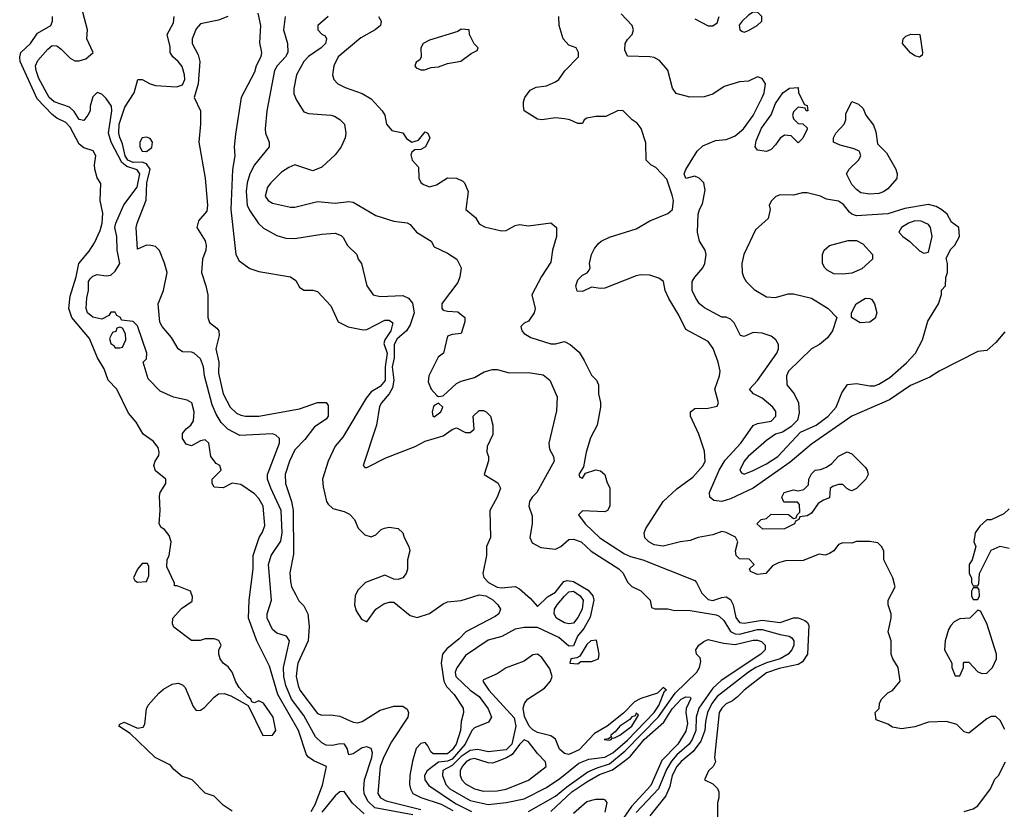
# Model space of a CAD drawing. Header units: inches. Extents: x 1793402 to 1900366, y 320852 to 470679.
# Tile 19 of 256: x 1843905 to 1848288, y 351619 to 355136. Entities that reach past the tile are written whole.
import ezdxf

# ---------------------------------------------------------------- set-up
doc = ezdxf.new("R2010")
doc.units = ezdxf.units.IN
doc.header["$MEASUREMENT"] = 0
doc.layers.add('B8345', color=7, linetype='Continuous')

msp = doc.modelspace()

# ---------------------------------------------------------------- linework, layer by layer
at = {"layer": 'B8345', "color": 4}
for points, elevation in [([(1844851, 351611), (1844810, 351638), (1844770, 351678), (1844730, 351691.3), (1844672, 351750), (1844626.4, 351766.4), (1844590, 351798), (1844576.4, 351816.4), (1844507.4, 351850), (1844397.1, 351957.1), (1844346.7, 351990), (1844350, 351999), (1844370, 352006.6), (1844430, 351981.2), (1844454.4, 351985.6), (1844462, 351998), (1844470, 352066), (1844477.3, 352082.7), (1844523.8, 352136.2), (1844545.8, 352154.2), (1844583.4, 352176.6), (1844610, 352181.2), (1844630, 352174), (1844642, 352162), (1844677.5, 352077.5), (1844690, 352059), (1844710, 352061.2), (1844727.7, 352072.3), (1844770, 352119), (1844790, 352134), (1844814.6, 352134.6), (1844844.7, 352124.7), (1844922, 352082), (1844987.3, 351947.3), (1845030, 351948.7), (1845044.7, 351970), (1845033.4, 352030), (1844990, 352092), (1844970, 352102), (1844950, 352094), (1844938, 352098), (1844934, 352110), (1844919.6, 352119.6), (1844882, 352162), (1844867.1, 352187.1), (1844850.5, 352230.5), (1844833.4, 352253.4), (1844811.3, 352270), (1844798, 352290), (1844791.3, 352310), (1844791.6, 352328.4), (1844802, 352350), (1844791.3, 352371.3), (1844770, 352378), (1844730, 352378), (1844709, 352371), (1844670, 352371), (1844591.3, 352430), (1844584.5, 352444.5), (1844586.8, 352470), (1844625.8, 352514.2), (1844673.2, 352546.8), (1844674.4, 352565.6), (1844664.7, 352590), (1844606, 352614), (1844594, 352614), (1844594, 352626), (1844559.6, 352699.6), (1844561, 352730), (1844570.8, 352750), (1844578.8, 352810), (1844570, 352838), (1844550, 352864.7), (1844534.8, 352874.8), (1844526, 352890), (1844530.6, 352950), (1844526.7, 353013.3), (1844530.7, 353030), (1844554.8, 353070), (1844556, 353090), (1844510, 353126), (1844502.4, 353150), (1844508.7, 353170), (1844524.4, 353195.6), (1844526.4, 353210), (1844521.6, 353230), (1844499.2, 353259.2), (1844454, 353290), (1844423.8, 353343.8), (1844390, 353383), (1844337.4, 353490), (1844299.1, 353530), (1844280.6, 353580.6), (1844251.6, 353630), (1844215.9, 353715.9), (1844137.7, 353810), (1844124.2, 353850), (1844130, 353904), (1844156.5, 353990), (1844167.5, 354050), (1844214.4, 354105.6), (1844238.2, 354141.8), (1844263.6, 354196.4), (1844271.7, 354230), (1844274.6, 354274.6), (1844263.8, 354330), (1844266, 354406), (1844250, 354432), (1844239.3, 354470), (1844237.6, 354490), (1844243.7, 354530), (1844232.4, 354552.4), (1844190, 354565.7), (1844170, 354581.3), (1844130, 354657.4), (1844110, 354677.4), (1844070, 354698), (1844050, 354713.7), (1843983.4, 354783.4), (1843907.2, 354950), (1843904.9, 354970), (1843910.6, 354990), (1843953.4, 355030), (1843984.2, 355075.8), (1844043, 355110), (1844050.4, 355130), (1844050.4, 355150)], 164), ([(1845202, 351610), (1845219.6, 351640.4), (1845252.8, 351727.2), (1845270.4, 351810.4), (1845214.8, 351834.8), (1845190.7, 351850.7), (1845182, 351862), (1845146.7, 351970), (1845054, 352130), (1845016.5, 352256.5), (1844960.4, 352370), (1844923.8, 352470), (1844926, 352550), (1844944.4, 352690), (1844944.9, 352750), (1844970.5, 352829.5), (1844986.2, 352853.8), (1844996.7, 352883.3), (1844988.5, 352970), (1844970, 353003), (1844950, 353024.9), (1844890, 353066), (1844851.1, 353071.1), (1844810, 353051.3), (1844770, 353054), (1844762, 353070), (1844762, 353090), (1844802, 353130), (1844796, 353150), (1844779.9, 353159.9), (1844755.5, 353190), (1844746.8, 353250), (1844730, 353264), (1844710, 353260.5), (1844670, 353238.4), (1844645.7, 353245.7), (1844630.4, 353270), (1844630, 353293.2), (1844645.8, 353314.2), (1844667.3, 353330), (1844678.4, 353350), (1844682, 353390), (1844670.8, 353430), (1844650, 353441), (1844590, 353454.8), (1844530, 353481), (1844476.9, 353536.9), (1844454, 353610), (1844470, 353626), (1844471, 353650), (1844430, 353772), (1844410, 353792), (1844358, 353798), (1844354, 353810), (1844338, 353818), (1844330, 353834), (1844310, 353834), (1844302, 353818), (1844270, 353802), (1844231, 353811), (1844206.8, 353830), (1844201, 353850), (1844203.5, 353896.5), (1844211, 353930), (1844211, 353970), (1844218, 353982), (1844230, 353994), (1844250, 354001.2), (1844290, 353995.3), (1844310, 353998), (1844330, 354015.3), (1844350.4, 354049.6), (1844338.4, 354110), (1844338, 354170), (1844328.5, 354210), (1844332.4, 354230), (1844368.9, 354311.1), (1844427.2, 354390), (1844439.6, 354450), (1844427.2, 354467.2), (1844381.9, 354481.9), (1844360.3, 354500.3), (1844311.6, 354590), (1844300.3, 354630), (1844314.4, 354730), (1844313, 354750), (1844290, 354784.7), (1844270, 354804.7), (1844250, 354812), (1844230, 354792), (1844218, 354750), (1844218, 354730), (1844208.7, 354710), (1844190, 354686.8), (1844170, 354691.3), (1844146.9, 354726.9), (1844126.7, 354746.7), (1844058.8, 354770), (1844036.4, 354790), (1843990, 354874), (1843977.6, 354910), (1843975.5, 354930), (1843986.1, 354953.9), (1844030, 355005.2), (1844050, 355021.2), (1844070, 355019), (1844090, 355005.2), (1844130, 354965.2), (1844150, 354953.2), (1844170, 354952.7), (1844199.1, 354960.9), (1844231.3, 354990), (1844204, 355050), (1844206.8, 355090), (1844186, 355170)], 168), ([(1845654.7, 351594.7), (1845485.4, 351625.4), (1845455, 351655), (1845438.9, 351690), (1845436.5, 351710), (1845440.4, 351750), (1845473.1, 351850), (1845475.3, 351870), (1845470.3, 351890.3), (1845450, 351898), (1845430, 351893.4), (1845390, 351866.8), (1845370, 351862), (1845362.8, 351890), (1845351.3, 351910), (1845330, 351910.4), (1845297.2, 351902.8), (1845270, 351905.3), (1845250, 351914.9), (1845221.6, 351941.6), (1845170, 352037.1), (1845115.6, 352110), (1845090.2, 352170), (1845081.5, 352210), (1845079.6, 352250), (1845106, 352370), (1845092, 352390), (1845050, 352404), (1845030, 352420.7), (1845006.4, 352470), (1845006.4, 352490), (1845025.5, 352550), (1845012.4, 352710), (1845023.8, 352750), (1845067.3, 352812.7), (1845074, 352850), (1845068.4, 352950), (1845022.4, 353050), (1845008, 353090), (1845007.7, 353110), (1845061, 353250), (1845062, 353270), (1845045.4, 353285.4), (1845030, 353291), (1844884.4, 353284.4), (1844832, 353312), (1844801.4, 353341.4), (1844778.9, 353378.9), (1844761.2, 353421.2), (1844728, 353550), (1844722.8, 353590), (1844710, 353624.7), (1844682, 353650), (1844670, 353654.8), (1844630, 353656), (1844610.6, 353670.6), (1844580.9, 353720.9), (1844539.1, 353770), (1844528.8, 353788.8), (1844520.7, 353870), (1844545.5, 353930), (1844560.7, 354010), (1844550, 354052), (1844527.5, 354107.5), (1844510, 354126), (1844489.1, 354130.9), (1844469, 354131), (1844430, 354114), (1844424, 354210), (1844427.7, 354230), (1844467.4, 354332.6), (1844470.2, 354410), (1844486.3, 354470), (1844470, 354494.3), (1844450, 354500.7), (1844410, 354500.1), (1844386.5, 354510), (1844373.8, 354530), (1844362.6, 354582.6), (1844350, 354611), (1844346, 354630), (1844348.3, 354670), (1844373.6, 354746.4), (1844414.4, 354810), (1844431, 354869), (1844450, 354869.3), (1844485.2, 354850), (1844510, 354843.5), (1844603.4, 354836.6), (1844630, 354846), (1844640.5, 354870), (1844639.1, 354890), (1844627.5, 354927.5), (1844610.8, 354950), (1844586.8, 354970), (1844574.8, 354990), (1844574.4, 355014.4), (1844561, 355070), (1844590, 355122), (1844593, 355150)], 172), ([(1844831, 355150), (1844790, 355133.2), (1844710, 355117.2), (1844690, 355095.3), (1844673, 355050), (1844673, 355030), (1844699.9, 354979.9), (1844706.7, 354950), (1844699.5, 354850), (1844682, 354790), (1844710.4, 354729.6), (1844710.4, 354670.4), (1844702.4, 354590), (1844730.3, 354430.3), (1844740.5, 354310), (1844737.6, 354282.4), (1844700.3, 354239.7), (1844693.4, 354210), (1844730, 354150.8), (1844735.3, 354130), (1844733.4, 354110), (1844718.9, 354070), (1844714.3, 354010), (1844734.3, 353950), (1844742, 353910), (1844743, 353810), (1844750, 353786.8), (1844782, 353762), (1844790.8, 353750), (1844793, 353730), (1844778, 353670), (1844791.8, 353610), (1844790, 353562), (1844810.4, 353470), (1844841.6, 353410), (1844870, 353383), (1844890, 353374.9), (1844910.4, 353370.4), (1844970, 353370.3), (1845150, 353403.1), (1845230.6, 353430.6), (1845270, 353430.7), (1845278, 353418), (1845277.6, 353370), (1845270, 353356), (1845217.7, 353322.2), (1845174.4, 353265.6), (1845130, 353219.5), (1845105.3, 353170), (1845087, 353110), (1845088.5, 353070), (1845115.6, 352990), (1845122, 352950), (1845124.4, 352755.6), (1845107.9, 352672.1), (1845110, 352634), (1845114.8, 352610), (1845133.7, 352573.7), (1845148.1, 352548.1), (1845170, 352524.7), (1845187.7, 352490), (1845193.3, 352433.3), (1845188.9, 352370), (1845143.7, 352270), (1845139.5, 352250), (1845136, 352210), (1845144.2, 352170), (1845152.4, 352150), (1845230, 352045.5), (1845250, 352038.4), (1845290, 352039.6), (1845330, 352034.2), (1845390, 352007.2), (1845410, 352004.2), (1845429.8, 352010.2), (1845510, 352061), (1845570, 352078.8), (1845610, 352078.8), (1845630, 352064.7), (1845636.3, 352050), (1845632.7, 352030), (1845560.7, 351919.3), (1845526.7, 351853.3), (1845510.2, 351810), (1845499.5, 351690), (1845510.6, 351670), (1845536.5, 351656.5), (1845690, 351619)], 176), ([(1844965.1, 355165.1), (1844977, 355110), (1844972.5, 355032.5), (1844982, 354990), (1844979.1, 354970), (1844958, 354930), (1844950, 354902), (1844890.8, 354790), (1844866.2, 354626.2), (1844860.4, 354570), (1844863.1, 354530), (1844851.7, 354468.3), (1844844.9, 354290), (1844867.7, 354090), (1844882, 354062), (1844930, 354027.3), (1844970, 354014.8), (1845110.6, 353990.6), (1845134.8, 353974.8), (1845150, 353944.7), (1845170, 353931.3), (1845210, 353931.3), (1845230, 353924.7), (1845290, 353862), (1845322, 353790), (1845367.5, 353767.5), (1845434.4, 353754.4), (1845450, 353756.3), (1845530, 353798), (1845550, 353797.3), (1845566.4, 353786.4), (1845557.6, 353750), (1845530.4, 353710), (1845526, 353694), (1845540.2, 353650), (1845531.7, 353590), (1845531.6, 353528.4), (1845510, 353502), (1845470, 353478), (1845447.2, 353450), (1845343.1, 353276.9), (1845310, 353237.2), (1845278, 353170), (1845253.4, 353090), (1845255.9, 353055.9), (1845270.7, 352990.7), (1845278, 352978), (1845298.8, 352958.8), (1845350, 352946), (1845373.7, 352933.7), (1845396, 352910), (1845411.1, 352871.1), (1845442, 352842), (1845470, 352832), (1845490, 352842), (1845514.6, 352865.4), (1845528.9, 352871.1), (1845550, 352876), (1845590.5, 352870.5), (1845610.9, 352850.9), (1845616, 352830), (1845638, 352790), (1845642, 352770), (1845631, 352730), (1845630.7, 352689.3), (1845626, 352670), (1845610.6, 352649.4), (1845590, 352642), (1845570, 352644), (1845530, 352662), (1845444.7, 352630), (1845410, 352595.3), (1845398.8, 352570), (1845396, 352530), (1845403.5, 352503.5), (1845426.4, 352466.4), (1845450, 352454), (1845490, 352511), (1845526, 352534), (1845550, 352541), (1845570, 352541), (1845642.5, 352482.5), (1845673.7, 352473.7), (1845730, 352490.5), (1845790, 352534.8), (1845810, 352542.8), (1845870, 352548.4), (1845950, 352574.7), (1845980.7, 352570), (1846011.8, 352551.8), (1846033.4, 352530), (1846044.9, 352510), (1846037.3, 352490), (1846021.4, 352478.6), (1845890.4, 352410), (1845861, 352379), (1845806.1, 352333.9), (1845787.4, 352310), (1845781.5, 352270), (1845793.8, 352190), (1845805.5, 352165.5), (1845839.1, 352130), (1845878.8, 352070), (1845880.7, 352050), (1845870.3, 352009.6), (1845867.4, 351970), (1845847.4, 351910), (1845830, 351883.5), (1845810, 351866), (1845746, 351866), (1845734.5, 351874.5), (1845722.5, 351902.5), (1845710, 351916), (1845690, 351912.3), (1845670.6, 351890), (1845653.4, 351833.4), (1845641.3, 351770), (1845640.3, 351730), (1845644.2, 351710), (1845655.3, 351690), (1845690, 351672.3), (1845781.7, 351641.7), (1845833.8, 351613.8)], 184), ([(1845086.8, 355150), (1845078.8, 355090), (1845097.3, 355030), (1845099.1, 354990), (1845087.7, 354970), (1845050.4, 354930), (1845039.5, 354910), (1845005.5, 354730), (1844997.3, 354650), (1844998.8, 354630), (1845014.8, 354590), (1845016, 354570), (1844950.5, 354489.5), (1844930, 354448.7), (1844918, 354410), (1844912.7, 354370), (1844917.6, 354310), (1844927.5, 354287.5), (1844968.4, 354228.4), (1844990, 354206.8), (1845050, 354174.8), (1845090, 354162.8), (1845130, 354161), (1845250, 354181), (1845310, 354184.7), (1845335.3, 354175.3), (1845345.4, 354165.4), (1845364.7, 354130), (1845406, 354090), (1845411.3, 354070), (1845426, 354050), (1845451, 353950), (1845478, 353910), (1845510, 353903), (1845610, 353908.2), (1845635.1, 353895.1), (1845653.5, 353873.5), (1845661.3, 353830), (1845643.4, 353776.6), (1845627, 353750), (1845585, 353715), (1845572.2, 353690), (1845571.9, 353630), (1845563, 353590), (1845570.2, 353530), (1845563.9, 353496.1), (1845550.3, 353469.7), (1845514.9, 353430), (1845507.3, 353412.7), (1845492.7, 353330), (1845434, 353150), (1845442, 353142), (1845450, 353142), (1845535.6, 353184.4), (1845665.3, 353234.7), (1845710, 353259.1), (1845790, 353282.8), (1845830, 353311), (1845850, 353318), (1845890, 353298), (1845910, 353298), (1845928.4, 353311.6), (1845924, 353370), (1845950, 353394.8), (1845970, 353396), (1845982, 353390), (1846001, 353370), (1846011, 353330), (1846011.3, 353288.7), (1845985.4, 353234.6), (1845984.7, 353210), (1845992, 353190), (1845991.6, 353171.6), (1845972, 353110), (1846032.8, 353072.8), (1846044.7, 353050), (1846031, 353010), (1845998, 352950), (1846001, 352830), (1845982.8, 352790), (1845982.8, 352750), (1845967.3, 352670), (1845971.1, 352651.1), (1845991.3, 352630), (1846030, 352608), (1846050, 352604.9), (1846110, 352610.8), (1846130, 352600.7), (1846178.5, 352558.5), (1846210, 352522), (1846254.3, 352565.7), (1846290, 352586.7), (1846326.7, 352633.3), (1846342, 352638), (1846370, 352633.1), (1846435.5, 352595.5), (1846456, 352570), (1846460.8, 352550), (1846444.8, 352475.2), (1846416.3, 352423.7), (1846388.5, 352390), (1846370, 352347.2), (1846350, 352346.2), (1846304.8, 352384.7), (1846210, 352429.3), (1846150, 352429.4), (1846110, 352421.2), (1846050.6, 352389.4), (1845990, 352373.2), (1845890, 352304), (1845850.4, 352249.6), (1845843.8, 352230), (1845846.4, 352210), (1845910, 352150.3), (1845950, 352121.6), (1845990, 352066.8), (1846004.9, 352030), (1845992.4, 352007.6), (1845930, 351981.6), (1845918.4, 351970), (1845888.2, 351910), (1845830, 351842.8), (1845810, 351833), (1845770, 351829.8), (1845719.3, 351790), (1845707, 351770), (1845708.5, 351750), (1845725.7, 351725.7), (1845845, 351645), (1845916.3, 351610)], 188), ([(1845278, 355150), (1845232, 355110), (1845232, 355090), (1845250, 355072), (1845264.7, 355064.7), (1845271.3, 355051.3), (1845266, 355030), (1845246.8, 355010), (1845190, 354972.3), (1845170.5, 354950), (1845137.3, 354890), (1845124.9, 354830), (1845125.5, 354805.5), (1845136.8, 354776.8), (1845170, 354726), (1845190, 354718.8), (1845290.7, 354710.7), (1845306.4, 354706.4), (1845330, 354691.3), (1845351, 354670), (1845357.3, 354630), (1845354, 354610), (1845336.3, 354570), (1845310, 354534), (1845250, 354479), (1845210, 354462), (1845130, 354489), (1845102.5, 354477.5), (1845070, 354457.2), (1845022.8, 354410), (1845007.7, 354390), (1844997.3, 354350), (1845011, 354330), (1845030, 354319.1), (1845110, 354300.7), (1845130, 354301), (1845230, 354326), (1845310, 354318.8), (1845370, 354326.8), (1845390, 354322.8), (1845490, 354264), (1845570, 354239.1), (1845630, 354230.6), (1845643.8, 354223.8), (1845670.8, 354190), (1845736, 354150), (1845750, 354124.7), (1845810, 354096), (1845851.3, 354070), (1845870.9, 354030.9), (1845864, 353990), (1845854.9, 353965.1), (1845790, 353879), (1845784.9, 353870), (1845784, 353850), (1845790, 353842.8), (1845810, 353837.3), (1845855.5, 353835.5), (1845886, 353810), (1845887.3, 353790), (1845870, 353739), (1845830, 353734), (1845810, 353726), (1845792, 353650), (1845767.5, 353632.5), (1845726.8, 353550), (1845723.5, 353523.5), (1845736, 353490), (1845762, 353462), (1845770, 353458), (1845790, 353461), (1845850, 353516), (1845870, 353526), (1845930, 353542.8), (1845972.9, 353567.1), (1846010, 353578), (1846030, 353578), (1846083.5, 353563.5), (1846170, 353564), (1846234.8, 353554.8), (1846264.7, 353530), (1846296.9, 353456.9), (1846294.4, 353394.4), (1846261, 353250), (1846263.6, 353223.6), (1846282, 353190), (1846284.7, 353170), (1846206.8, 353030), (1846186.8, 353010), (1846174.8, 352990), (1846170.8, 352970), (1846186.4, 352926.4), (1846186.8, 352890), (1846176.3, 352830), (1846186, 352806), (1846225.2, 352785.2), (1846290, 352777.3), (1846314, 352790), (1846350, 352821), (1846370, 352822.8), (1846404.7, 352810), (1846448.3, 352768.3), (1846572, 352690), (1846590.8, 352670.8), (1846611.1, 352631.1), (1846630, 352612), (1846670, 352592), (1846711.1, 352551.1), (1846718, 352518), (1846732.7, 352512.7), (1846790, 352512), (1846814.6, 352505.4), (1846890, 352504.7), (1847005.5, 352485.5), (1847019.3, 352479.3), (1847039.7, 352459.7), (1847070, 352410.4), (1847090, 352400.3), (1847110, 352399.7), (1847190, 352419.7), (1847210, 352419.7), (1847290, 352397), (1847330.4, 352390.4), (1847342.5, 352382.5), (1847350.6, 352370), (1847350.5, 352350), (1847342.4, 352330), (1847325.5, 352310), (1847290.7, 352290), (1847230, 352271.9), (1847182.4, 352250), (1847150, 352229.7), (1847010, 352122), (1846986.9, 352090), (1846966.7, 352050), (1846957.3, 352010), (1846955.5, 351970), (1846937.3, 351922.7), (1846903.7, 351876.3), (1846850, 351832.4), (1846830, 351809.6), (1846810.2, 351770), (1846798.8, 351721.2), (1846780.8, 351679.2), (1846710.7, 351590)], 192), ([(1845502, 355150), (1845514, 355130), (1845511.3, 355110), (1845486.8, 355090), (1845424.2, 355055.8), (1845322.8, 354970), (1845304, 354930), (1845297.3, 354890), (1845302.8, 354870), (1845321, 354850), (1845353.8, 354833.8), (1845430, 354807.7), (1845470, 354782.8), (1845518.8, 354730), (1845531, 354710), (1845538, 354670), (1845562, 354642), (1845610, 354632), (1845627.1, 354607.1), (1845650, 354590.8), (1845680.2, 354599.8), (1845710, 354636), (1845722, 354630), (1845731, 354610), (1845711.1, 354568.9), (1845690, 354558), (1845663.6, 354556.4), (1845650, 354546), (1845646.4, 354533.6), (1845652, 354510), (1845679.6, 354479.6), (1845682, 354430), (1845691.1, 354411.1), (1845702, 354402), (1845730, 354391.3), (1845760.2, 354399.8), (1845810, 354431.3), (1845850, 354430.8), (1845877.3, 354417.3), (1845884.7, 354410), (1845902, 354370), (1845891.3, 354290), (1845934.4, 354254.4), (1845950, 354226), (1845973.4, 354213.4), (1846050, 354195.5), (1846070, 354197.1), (1846110, 354218.8), (1846130, 354224), (1846170, 354217.3), (1846270, 354231), (1846294, 354210), (1846294.8, 354170), (1846277.1, 354110), (1846270, 354055.3), (1846227.2, 353992.8), (1846185.5, 353910), (1846199.1, 353850), (1846195.5, 353830), (1846170, 353793.2), (1846150, 353784), (1846136, 353770), (1846141, 353750), (1846150, 353738), (1846179.8, 353719.8), (1846270, 353691.7), (1846290, 353691.8), (1846330, 353702), (1846356, 353690), (1846395.2, 353655.2), (1846418.5, 353618.5), (1846450, 353552), (1846472, 353530), (1846482, 353510), (1846482, 353470), (1846490.9, 353430.9), (1846490.8, 353410.8), (1846476.3, 353330), (1846446.1, 353273.9), (1846426, 353210), (1846415.3, 353144.7), (1846394, 353110), (1846398, 353098), (1846410, 353094), (1846423.1, 353116.9), (1846469.4, 353130.6), (1846490, 353126.8), (1846510.5, 353110.5), (1846518, 353078), (1846532, 353050), (1846532, 352970), (1846522, 352950), (1846510, 352944), (1846410, 352948), (1846392, 352930), (1846422, 352890), (1846487.7, 352827.7), (1846597, 352757), (1846624.7, 352744.7), (1846678.4, 352730), (1846910, 352637.6), (1846918, 352630), (1846941.5, 352581.5), (1846970, 352553.7), (1846990, 352548.8), (1847030, 352562.8), (1847050, 352564.9), (1847070, 352553.7), (1847080.9, 352530), (1847093, 352473), (1847110, 352450.5), (1847130, 352447.6), (1847210, 352461.3), (1847290, 352451.7), (1847350, 352472.4), (1847370, 352472.4), (1847400.7, 352460.7), (1847411.6, 352451.6), (1847417.4, 352437.4), (1847411.5, 352310), (1847390, 352276.2), (1847370, 352264), (1847286, 352246), (1847230, 352226.3), (1847130.5, 352150), (1847100.6, 352119.4), (1847077.7, 352102.2), (1847050, 352089.4), (1847030, 352069.3), (1847019.5, 352050), (1846998, 351850), (1847002, 351830), (1846992, 351810), (1846972, 351790), (1846954, 351750), (1846990, 351732), (1847011.1, 351711.1), (1847016.9, 351696.9), (1847018, 351670), (1847011.6, 351648.4), (1847012, 351530)], 196), ([(1848290, 351974), (1848270, 352014), (1848250, 352032), (1848230, 352032), (1848210, 352022), (1848130, 351958), (1848110, 351964.7), (1848077.1, 351997.1), (1848030.6, 352010.6), (1847950, 352006.8), (1847890, 351986.8), (1847830, 351978), (1847790, 351984.7), (1847770, 351998), (1847718, 352018), (1847714, 352050), (1847731.6, 352068.4), (1847732, 352090), (1847742, 352110), (1847770, 352138), (1847790, 352148), (1847824.7, 352190), (1847816, 352250), (1847791.3, 352290), (1847784.7, 352310), (1847784.7, 352370), (1847771.3, 352410), (1847784.7, 352470), (1847784.7, 352490), (1847771.3, 352530), (1847771.3, 352550), (1847802, 352610), (1847792, 352650), (1847752, 352730), (1847752, 352770), (1847742, 352790), (1847725.4, 352805.4), (1847690, 352812), (1847630, 352812), (1847610, 352804.7), (1847570, 352806), (1847550, 352798), (1847529.1, 352770.9), (1847510, 352758), (1847490, 352751.3), (1847464.7, 352755.3), (1847392.5, 352727.5), (1847314.6, 352725.4), (1847283.1, 352716.9), (1847256.4, 352703.6), (1847226, 352670), (1847190, 352664.7), (1847158, 352678), (1847154, 352690), (1847174, 352710), (1847152.7, 352732.7), (1847110, 352734), (1847094, 352750), (1847092, 352770), (1847102, 352810), (1847091.1, 352831.1), (1847050, 352851.3), (1847030, 352856), (1846990, 352841), (1846926, 352830), (1846890, 352816), (1846846, 352810), (1846770, 352790.7), (1846730, 352797.3), (1846706, 352810), (1846688.2, 352828.2), (1846685.5, 352850), (1846693, 352870), (1846770, 352989.4), (1846830, 353047), (1846902.3, 353097.7), (1846947.3, 353150), (1846956.3, 353170), (1846954, 353214), (1846927.7, 353290), (1846890.8, 353370), (1846891, 353389), (1846910, 353404), (1846970, 353406), (1847010, 353415.3), (1847015.5, 353430), (1846999.1, 353490), (1847020.5, 353550), (1847023, 353570), (1847014.4, 353610), (1846992.1, 353672.1), (1846970, 353702.8), (1846870, 353756), (1846839.9, 353819.9), (1846794.2, 353894.2), (1846779.1, 353930), (1846770.6, 353970.6), (1846750, 353984.7), (1846710, 353998.8), (1846670, 353999.1), (1846650, 353995.5), (1846510, 353940.7), (1846490, 353938.8), (1846450, 353944.7), (1846410, 353926), (1846387.3, 353927.3), (1846381, 353950), (1846390, 353978), (1846410, 353998), (1846431.1, 354008.9), (1846439.8, 354020.2), (1846444.7, 354030), (1846441, 354050), (1846450.5, 354090), (1846463.4, 354116.6), (1846481.2, 354138.8), (1846494, 354150), (1846530, 354168), (1846650, 354205.1), (1846710, 354240.7), (1846790, 354273.2), (1846810.7, 354290), (1846816, 354330), (1846810, 354354), (1846785.4, 354425.4), (1846736.9, 354476.9), (1846714, 354490), (1846694, 354510), (1846692.7, 354587.3), (1846671, 354651), (1846654.4, 354674.4), (1846632, 354690), (1846590, 354732), (1846566, 354730), (1846514.6, 354705.4), (1846470, 354704.7), (1846430, 354698), (1846418, 354690), (1846410, 354674), (1846390, 354674), (1846354, 354690), (1846330, 354694.8), (1846290, 354698.8), (1846230, 354690.5), (1846210, 354693.4), (1846151, 354730), (1846147.3, 354750), (1846147.3, 354770), (1846154, 354790), (1846178, 354822), (1846204.5, 354835.5), (1846250, 354841.2), (1846290, 354859), (1846304.7, 354870), (1846331.6, 354908.4), (1846392, 354970), (1846392, 354990), (1846382, 355010), (1846350, 355022), (1846324.7, 355050), (1846306.8, 355110), (1846304.7, 355150)], 204), ([(1848290, 353746), (1848250, 353698), (1848210, 353662), (1848170, 353658), (1847998, 353570), (1847956.5, 353543.5), (1847870, 353506), (1847777.6, 353442.4), (1847610, 353370.5), (1847430, 353244.9), (1847334.7, 353165.3), (1847170, 353048.7), (1847070, 353001.6), (1847030, 352990.7), (1846994.8, 352994.8), (1846978, 353010), (1846976, 353030), (1847018.7, 353130), (1847045.9, 353174.1), (1847114.9, 353250), (1847170, 353329), (1847190, 353337.2), (1847250, 353347.8), (1847270.7, 353370), (1847270.6, 353390.6), (1847258, 353410), (1847210, 353451), (1847172, 353470), (1847154, 353490), (1847190, 353528.7), (1847274.8, 353650), (1847282.8, 353670), (1847282.8, 353690), (1847270.5, 353710.5), (1847250, 353726.8), (1847210, 353739.1), (1847170, 353742.8), (1847130, 353724.7), (1847114, 353730), (1847085.4, 353785.4), (1847070, 353802), (1847050, 353811.3), (1847030, 353811.3), (1846952.8, 353852.8), (1846931, 353870), (1846915.2, 353895.2), (1846899.1, 353930), (1846899.1, 353970), (1846910, 353989), (1846946, 354030), (1846954.8, 354050), (1846961, 354090), (1846956, 354110), (1846931.3, 354150), (1846922, 354190), (1846926, 354270), (1846931, 354290), (1846944.9, 354315.1), (1846956.8, 354376.8), (1846950.8, 354410), (1846930, 354430.8), (1846910, 354438.8), (1846870, 354428), (1846863, 354450), (1846870, 354468.7), (1846920.7, 354550), (1846946, 354574), (1847002.5, 354597.5), (1847050, 354602.7), (1847070, 354609.2), (1847090, 354619.3), (1847126.8, 354650), (1847170.6, 354709.4), (1847210.6, 354789.4), (1847218.8, 354810), (1847224.7, 354850), (1847210, 354874), (1847190, 354882), (1847150, 354862), (1847110, 354858.8), (1847041.5, 354838.5), (1846990, 354804.7), (1846951.6, 354791.6), (1846888.9, 354791.1), (1846827.5, 354807.5), (1846810.9, 354830.9), (1846790.9, 354910.9), (1846753.7, 354953.7), (1846730, 354966.8), (1846710, 354970.8), (1846610, 354974), (1846599.6, 354999.6), (1846601, 355030), (1846610, 355048), (1846631.3, 355070), (1846638, 355090), (1846631.3, 355110), (1846582, 355162)], 208), ([(1846910, 355139), (1846970, 355109), (1846990, 355109), (1847010, 355122), (1847018.8, 355150)], 208), ([(1848310, 352958), (1848285.4, 352934.6), (1848230, 352908), (1848210, 352908), (1848179.6, 352880.4), (1848158, 352850), (1848152, 352810), (1848162, 352790), (1848144.7, 352730), (1848132, 352710), (1848132, 352670), (1848142, 352650), (1848142, 352630), (1848150, 352614), (1848170, 352614), (1848175.3, 352624.7), (1848178, 352670), (1848230, 352774), (1848270, 352791.3), (1848310, 352782)], 208), ([(1846170, 351608.9), (1846290, 351677.4), (1846340, 351720), (1846434.2, 351785.8), (1846475.7, 351804.3), (1846530, 351821), (1846600.8, 351879.2), (1846749.4, 352030.6), (1846823, 352137), (1846919.6, 352230), (1846932, 352250), (1846937, 352277), (1846934.5, 352294.5), (1846918, 352310), (1846915.3, 352330), (1846929, 352350), (1846950, 352366), (1846970, 352374.8), (1847038.5, 352358.6), (1847090, 352352.6), (1847170, 352372.8), (1847190, 352373.1), (1847207, 352367), (1847223, 352350), (1847223.8, 352330), (1847204.9, 352310), (1847027.5, 352192.5), (1846990, 352158.7), (1846927.9, 352070), (1846916.5, 352030), (1846915, 351970), (1846898.6, 351930), (1846885.2, 351910), (1846830, 351861.4), (1846806.1, 351833.9), (1846784.1, 351795.9), (1846748, 351710), (1846650, 351605.1)], 188), ([(1846270, 351608.9), (1846363.4, 351696.6), (1846430, 351742), (1846486.1, 351773.9), (1846544.3, 351795.7), (1846601.7, 351838.3), (1846623.5, 351856.5), (1846685.6, 351930), (1846772, 352008), (1846810, 352066.4), (1846849.6, 352110), (1846870, 352120.5), (1846890, 352118), (1846892.5, 352112.5), (1846871.6, 352068.4), (1846870.2, 352050), (1846878.2, 352001.8), (1846870, 351967), (1846834.3, 351910), (1846763.7, 351836.3), (1846714.4, 351725.6), (1846628.4, 351631.6), (1846570, 351548.3)], 184), ([(1848110, 351608.7), (1848150, 351622), (1848170, 351635.3), (1848226.8, 351710), (1848246.4, 351753.6), (1848262, 351770), (1848294, 351830)], 204), ([(1845439, 351599), (1845386.7, 351646.7), (1845350, 351698.8), (1845330, 351696.3), (1845310, 351679.1), (1845250, 351606)], 168), ([(1846370, 351602.4), (1846430, 351654.4), (1846470, 351664.9), (1846503.6, 351663.6), (1846510, 351662), (1846518, 351650), (1846510, 351606)], 176)]:
    msp.add_lwpolyline(points, dxfattribs=dict(at, elevation=elevation))
for points, elevation in [([(1847190, 355168.7), (1847170, 355168.7), (1847150, 355155.3), (1847121, 355130), (1847108.1, 355111.9), (1847111.3, 355090), (1847123, 355083), (1847130, 355080.7), (1847150, 355087.7), (1847188.7, 355110), (1847208.7, 355130), (1847208.7, 355150)], 212), ([(1845870, 355093.2), (1845856, 355084), (1845730, 355045.2), (1845701, 355030), (1845691, 355010), (1845691.6, 354968.4), (1845684.7, 354955.3), (1845670, 354946), (1845664.7, 354930), (1845670, 354922), (1845690, 354912), (1845707.3, 354912.7), (1845736.4, 354923.6), (1845770, 354926), (1845810, 354940.7), (1845869.1, 354950.9), (1845914.6, 354985.4), (1845942, 354998), (1845946, 355010), (1845928.4, 355028.4), (1845908, 355070), (1845906, 355090)], 204), ([(1847910, 354968.7), (1847890, 354975.3), (1847870, 354989), (1847835.3, 355030), (1847838, 355050), (1847850, 355062), (1847871.6, 355071.6), (1847912, 355070), (1847924.7, 354990), (1847922, 354978)], 208), ([(1847406, 354730), (1847402, 354742), (1847370, 354746), (1847350, 354726), (1847344.7, 354710), (1847350, 354694), (1847370, 354674), (1847391.6, 354671.6), (1847410, 354654), (1847411.3, 354648.7), (1847391.6, 354608.4), (1847370, 354588), (1847339, 354619), (1847310, 354622), (1847290, 354608), (1847270, 354578), (1847250, 354558), (1847230, 354549), (1847190, 354555.3), (1847179, 354570), (1847183.2, 354596.8), (1847206.6, 354653.4), (1847250, 354712), (1847270, 354762), (1847302, 354810), (1847331.6, 354831.6), (1847370, 354834), (1847372, 354810), (1847398, 354758), (1847410, 354754), (1847414, 354730)], 208), ([(1847690, 354359), (1847650, 354365.2), (1847630, 354379), (1847610, 354402), (1847585.2, 354450), (1847597.2, 354470), (1847639, 354510), (1847649, 354530), (1847644.7, 354544.7), (1847642, 354550), (1847620.1, 354560.1), (1847557.2, 354577.2), (1847528, 354590), (1847528, 354610), (1847538, 354630), (1847575.3, 354670), (1847582, 354690), (1847583.1, 354716.9), (1847610, 354772), (1847639.8, 354759.8), (1847659.8, 354739.8), (1847672, 354710), (1847706, 354666), (1847716.9, 354636.9), (1847723.6, 354583.6), (1847763.6, 354543.6), (1847804.7, 354470), (1847811.3, 354450), (1847810, 354428), (1847770, 354382), (1847750, 354368.7), (1847730, 354362)], 208), ([(1844470, 354612.3), (1844450, 354609), (1844439.1, 354590), (1844439.1, 354570), (1844450, 354551), (1844470, 354548.7), (1844493.6, 354566.4), (1844496, 354590), (1844486, 354606)], 176), ([(1847410, 354365.2), (1847390, 354365.2), (1847350, 354354), (1847290, 354355.3), (1847271.1, 354348.9), (1847251.1, 354328.9), (1847242, 354310), (1847246, 354290), (1847237.3, 354250), (1847180.4, 354199.6), (1847128, 354090), (1847119.1, 354050), (1847120.7, 354010), (1847126.8, 353990), (1847138.8, 353970), (1847174.6, 353934.6), (1847230, 353901), (1847270, 353898.8), (1847325.4, 353914.6), (1847350, 353915.5), (1847430, 353896.3), (1847504.7, 353850), (1847542, 353810), (1847522.8, 353750), (1847501.4, 353718.6), (1847466, 353690), (1847430, 353669.4), (1847327.7, 353570), (1847319.1, 353550), (1847320.7, 353510), (1847353.4, 353470), (1847372.4, 353430), (1847374.9, 353385.1), (1847368.1, 353351.9), (1847338, 353322), (1847300.9, 353299.1), (1847270, 353289.4), (1847230, 353262), (1847147.7, 353190), (1847130.8, 353170), (1847111.3, 353130), (1847118, 353118), (1847130, 353111.3), (1847170, 353127.7), (1847230, 353157.1), (1847279.5, 353190), (1847381.2, 353298.8), (1847450, 353330.4), (1847504.5, 353370), (1847539.5, 353410), (1847565.6, 353474.4), (1847590, 353511.3), (1847630, 353516), (1847690, 353504.9), (1847710, 353505.5), (1847730, 353513), (1847778, 353542), (1847852.7, 353607.3), (1847892.7, 353650), (1847924, 353710), (1847947.2, 353792.8), (1847995.3, 353870), (1848008.4, 353911.6), (1848008.9, 353931.1), (1848026, 353950), (1848027.3, 353987.3), (1848035.3, 354010), (1848035.3, 354050), (1848030, 354074), (1848050, 354114), (1848068.4, 354131.6), (1848088, 354170), (1848086, 354210), (1848053.6, 354233.6), (1848033.2, 354270), (1848009.7, 354289.7), (1847984.4, 354304.4), (1847950, 354312.3), (1847845.1, 354294.9), (1847770, 354271.1), (1847630, 354262.9), (1847610, 354269.5), (1847598.6, 354278.6), (1847572.1, 354312.1), (1847550, 354327.3), (1847496.5, 354336.5), (1847469.3, 354349.3)], 212), ([(1847890, 354240.7), (1847861, 354230), (1847831, 354210), (1847818, 354190), (1847836, 354170), (1847868.3, 354148.3), (1847910, 354106.8), (1847930, 354096), (1847950, 354101), (1847966.6, 354170), (1847959.3, 354210), (1847950, 354224), (1847918.7, 354238.7)], 216), ([(1847570, 354002), (1847530, 354004.7), (1847500.1, 354020.1), (1847489.4, 354030), (1847479.5, 354050), (1847479.5, 354090), (1847486.6, 354110), (1847510, 354130.4), (1847593.2, 354153.2), (1847630, 354153), (1847658.3, 354138.3), (1847700.7, 354090), (1847701, 354070), (1847653.4, 354026.6), (1847610, 354006.3)], 212), ([(1847646, 353786), (1847608, 353810), (1847608, 353830), (1847629, 353870), (1847670, 353896), (1847690, 353894.8), (1847698, 353890), (1847711, 353870), (1847721, 353830), (1847713.7, 353806.3), (1847690, 353789.2)], 212), ([(1844350, 353766), (1844338, 353762), (1844332.7, 353747.3), (1844318, 353742), (1844304.7, 353715.3), (1844310, 353694), (1844324.7, 353684.7), (1844330, 353674), (1844350, 353674), (1844362, 353678), (1844378, 353710), (1844376.4, 353736.4), (1844362, 353762)], 168), ([(1845770, 353428), (1845750, 353418), (1845747.5, 353412.5), (1845741, 353390), (1845744.7, 353370), (1845750, 353366.8), (1845779, 353390), (1845788, 353410)], 192), ([(1847610, 353038), (1847600.4, 353040.4), (1847587.3, 353047.3), (1847570, 353066), (1847550, 353066), (1847523.6, 353056.4), (1847512.7, 353047.3), (1847510, 353006), (1847483.6, 352996.4), (1847459.6, 352980.4), (1847430, 352938), (1847410, 352926), (1847378, 352922), (1847374, 352910), (1847358, 352902), (1847354, 352890), (1847310, 352868), (1847212.7, 352867.3), (1847186, 352890), (1847206, 352910), (1847230, 352914), (1847250, 352934), (1847327.3, 352932.7), (1847350, 352914), (1847362, 352918), (1847366, 352930), (1847378, 352942), (1847376.4, 352976.4), (1847367.3, 352987.3), (1847307.3, 352987.3), (1847298, 353010), (1847308, 353030), (1847350, 353042), (1847370, 353038), (1847396.4, 353043.6), (1847416.4, 353063.6), (1847418, 353090), (1847430, 353114), (1847446, 353130), (1847470, 353132), (1847496.4, 353143.6), (1847520.4, 353159.6), (1847550, 353192), (1847588.7, 353211.3), (1847610, 353202), (1847670, 353142), (1847678, 353130), (1847682, 353110), (1847672, 353090), (1847630, 353048)], 204), ([(1844474, 352714), (1844450, 352714), (1844430, 352688.7), (1844411.3, 352650), (1844418, 352638), (1844430, 352631.3), (1844470, 352634), (1844480.4, 352659.6), (1844480.4, 352700.4)], 164), ([(1848170, 352606), (1848150, 352606), (1848142, 352590), (1848142, 352570), (1848150, 352554), (1848170, 352554), (1848178, 352570), (1848176.4, 352596.4)], 208), ([(1846350, 352445.1), (1846329.8, 352449.8), (1846294.5, 352470), (1846284, 352490), (1846286, 352510), (1846296.9, 352530), (1846330, 352568.7), (1846350, 352587.2), (1846370, 352590.2), (1846399.5, 352570), (1846412.9, 352550), (1846408.5, 352510), (1846390, 352472.7), (1846370, 352448)], 184), ([(1848170, 352506), (1848134, 352470), (1848090, 352468), (1848065.4, 352454.6), (1848050, 352438), (1848039.8, 352420.2), (1848024.7, 352370), (1848022, 352330), (1848054, 352270), (1848054, 352250), (1848070, 352214), (1848090, 352214), (1848106, 352250), (1848106, 352270), (1848110, 352274), (1848130, 352274), (1848170, 352231.3), (1848190, 352224.7), (1848210, 352226), (1848235.3, 352250), (1848254, 352290), (1848254, 352310), (1848210, 352446), (1848182, 352502)], 208), ([(1846472.3, 352372.3), (1846447.3, 352370), (1846430, 352352.7), (1846398.4, 352301.6), (1846385.5, 352294.5), (1846358, 352290), (1846354, 352270), (1846390, 352267.3), (1846402.7, 352277.3), (1846450, 352277.3), (1846482, 352290), (1846485.2, 352310)], 192), ([(1846210, 352309.4), (1846190, 352306.6), (1846150, 352279.5), (1846070, 352249.3), (1846030, 352222.7), (1845970, 352195.3), (1845966, 352190), (1845994, 352150), (1846106, 352026), (1846113.4, 351990), (1846096.2, 351910), (1846070, 351884.5), (1845990, 351874.5), (1845944.9, 351884.9), (1845910, 351881.8), (1845870, 351855), (1845830, 351814.5), (1845788.5, 351791.5), (1845786.7, 351770), (1845802.6, 351730), (1845819.5, 351710), (1845910, 351658), (1845990, 351640.3), (1846070, 351648.9), (1846150, 351666.4), (1846250, 351716.4), (1846310, 351757.1), (1846394.7, 351825.3), (1846438, 351842), (1846510, 351851.5), (1846544.7, 351870), (1846610, 351926.5), (1846728.8, 352050), (1846750, 352081.3), (1846775.3, 352144.7), (1846784, 352150), (1846770, 352161.2), (1846743.7, 352136.3), (1846670, 352112.8), (1846642.6, 352097.4), (1846592.3, 352047.7), (1846519.6, 351990), (1846463.7, 351956.3), (1846395.4, 351884.6), (1846350, 351862.9), (1846330, 351867.6), (1846307.5, 351887.5), (1846290.9, 351930.9), (1846270, 351947), (1846210, 351961.6), (1846190, 351972.7), (1846172.7, 351990), (1846152.9, 352032.9), (1846147, 352070), (1846152, 352090), (1846165.1, 352110), (1846240.6, 352159.4), (1846267.8, 352190), (1846275.6, 352210), (1846265.4, 352245.4), (1846230, 352296)], 192), ([(1846650, 352048), (1846645.2, 352034.8), (1846630, 352031.5), (1846620.4, 352019.6), (1846576.3, 351990), (1846555.9, 351964.1), (1846536, 351950), (1846538, 351942), (1846526.4, 351933.6), (1846506.8, 351930), (1846530, 351927.7), (1846538, 351930), (1846542, 351938), (1846550, 351936), (1846576, 351950), (1846629.3, 351990), (1846659, 352039)], 196), ([(1846150, 351928), (1846130, 351908.3), (1846097.3, 351862.7), (1846072.2, 351847.8), (1846030, 351831.8), (1846010, 351825.3), (1845990, 351825.6), (1845930, 351844.8), (1845910, 351840.4), (1845892.4, 351830), (1845874.9, 351810), (1845866, 351790), (1845866, 351770), (1845873, 351750), (1845890, 351733), (1845930.3, 351710.3), (1845970, 351700.3), (1846030, 351701.7), (1846070, 351708.9), (1846170, 351748.4), (1846249.2, 351810), (1846246, 351830), (1846210, 351867.6), (1846170, 351919.7)], 196)]:
    msp.add_lwpolyline(points, close=True, dxfattribs=dict(at, elevation=elevation))

doc.saveas('drawing.dxf')
